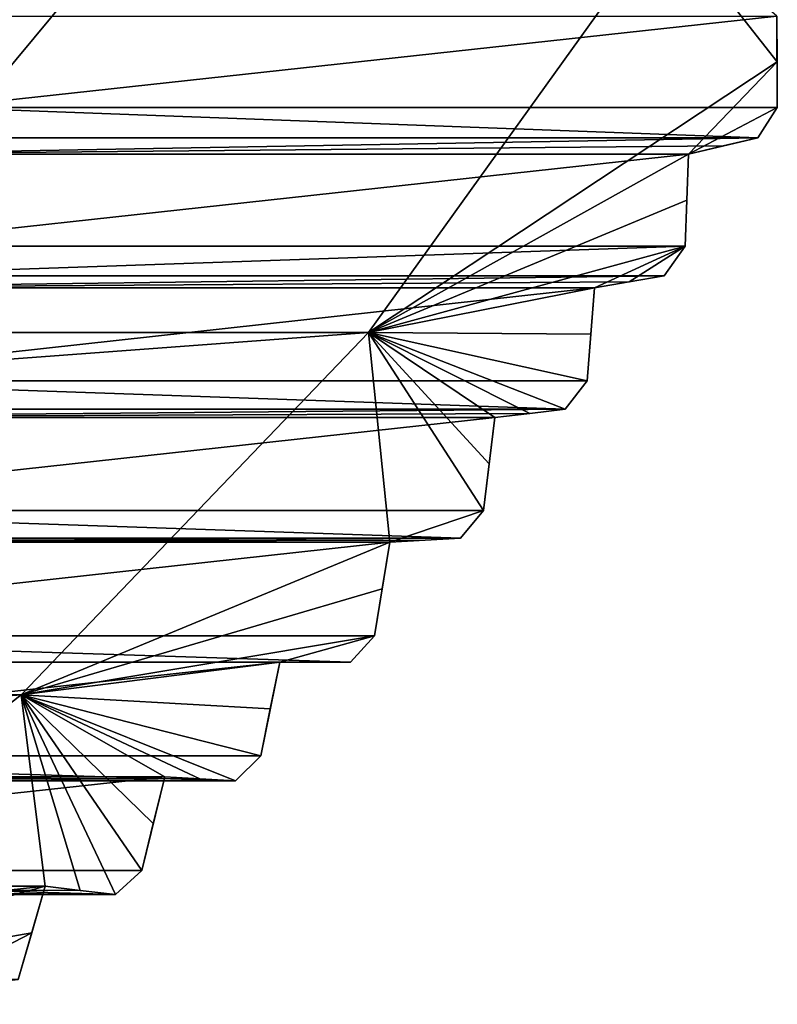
# Model space of a CAD drawing. Header units: millimetres. Extents: x -682 to 137, y -14 to 967.
# Tile 52 of 256: x -587.51 to -584.68, y -11.36 to -7.67. Entities that reach past the tile are written whole.
import ezdxf

# ---------------------------------------------------------------- set-up
doc = ezdxf.new("R2010")
doc.units = ezdxf.units.MM
doc.header["$LTSCALE"] = 65.185185
for name, color, linetype in [('4121', 7, 'CONTINUOUS'), ('4123', 7, 'CONTINUOUS'), ('4124', 7, 'CONTINUOUS'), ('4125', 7, 'CONTINUOUS'), ('4137', 7, 'CONTINUOUS'), ('4140', 7, 'CONTINUOUS'), ('4315', 7, 'CONTINUOUS'), ('4316', 7, 'CONTINUOUS'), ('4317', 7, 'CONTINUOUS'), ('4318', 7, 'CONTINUOUS'), ('4319', 7, 'CONTINUOUS'), ('4320', 7, 'CONTINUOUS'), ('4321', 7, 'CONTINUOUS'), ('4322', 7, 'CONTINUOUS'), ('4323', 7, 'CONTINUOUS'), ('4324', 7, 'CONTINUOUS'), ('4325', 7, 'CONTINUOUS'), ('4326', 7, 'CONTINUOUS'), ('4327', 7, 'CONTINUOUS'), ('4328', 7, 'CONTINUOUS'), ('4329', 7, 'CONTINUOUS')]:
    doc.layers.add(name, color=color, linetype=linetype)

msp = doc.modelspace()

# ---------------------------------------------------------------- linework, layer by layer
at = {"layer": '4121', "color": 7, "linetype": 'CONTINUOUS', "true_color": 0x191919}
for points in [[(-587.8127, -7.9988, -128.0841), (-584.7505, -8.1126, -117.5186), (-587.8856, -8.1126, -128.0624), (-587.8127, -7.9988, -128.0841)], [(-584.6776, -7.9988, -117.5403), (-584.7505, -8.1126, -117.5186), (-587.8127, -7.9988, -128.0841), (-584.6776, -7.9988, -117.5403)], [(-585.023, -8.5187, -117.4376), (-585.1006, -8.6291, -117.4145), (-588.2357, -8.6291, -127.9583), (-585.023, -8.5187, -117.4376)], [(-588.1581, -8.5187, -127.9814), (-585.023, -8.5187, -117.4376), (-588.2357, -8.6291, -127.9583), (-588.1581, -8.5187, -127.9814)], [(-588.525, -9.0224, -127.8723), (-585.472, -9.1292, -117.3041), (-588.6071, -9.1292, -127.8479), (-588.525, -9.0224, -127.8723)], [(-585.3899, -9.0224, -117.3285), (-585.472, -9.1292, -117.3041), (-588.525, -9.0224, -127.8723), (-585.3899, -9.0224, -117.3285)], [(-588.9126, -9.5089, -127.757), (-585.864, -9.6119, -117.1875), (-588.9991, -9.6119, -127.7313), (-588.9126, -9.5089, -127.757)], [(-585.7775, -9.5089, -117.2133), (-585.864, -9.6119, -117.1875), (-588.9126, -9.5089, -127.757), (-585.7775, -9.5089, -117.2133)], [(-589.3201, -9.9774, -127.6359), (-586.2758, -10.0763, -117.0651), (-589.4109, -10.0763, -127.6089), (-589.3201, -9.9774, -127.6359)], [(-586.1851, -9.9774, -117.0921), (-586.2758, -10.0763, -117.0651), (-589.3201, -9.9774, -127.6359), (-586.1851, -9.9774, -117.0921)], [(-589.7469, -10.4268, -127.509), (-586.7066, -10.5215, -116.937), (-589.8417, -10.5215, -127.4808), (-589.7469, -10.4268, -127.509)], [(-586.6118, -10.4268, -116.9652), (-586.7066, -10.5215, -116.937), (-589.7469, -10.4268, -127.509), (-586.6118, -10.4268, -116.9652)], [(-590.192, -10.8564, -127.3766), (-587.1556, -10.9467, -116.8035), (-590.2907, -10.9467, -127.3473), (-590.192, -10.8564, -127.3766)], [(-587.057, -10.8564, -116.8328), (-587.1556, -10.9467, -116.8035), (-590.192, -10.8564, -127.3766), (-587.057, -10.8564, -116.8328)]]:
    msp.add_3dface(points, dxfattribs=at)
at = {"layer": '4123', "color": 7, "linetype": 'CONTINUOUS', "true_color": 0x191919}
for points in [[(-591.4303, -9.2574, -125.9652), (-586.5347, -6.6229, -117.5098), (-589.2416, -6.6218, -126.6159), (-591.4303, -9.2574, -125.9652)], [(-588.7233, -9.2579, -116.859), (-586.5347, -6.6229, -117.5098), (-591.4303, -9.2574, -125.9652), (-588.7233, -9.2579, -116.859)]]:
    msp.add_3dface(points, dxfattribs=at)
at = {"layer": '4124', "color": 7, "linetype": 'CONTINUOUS', "true_color": 0x191919}
for points in [[(-587.1395, -6.2174, -117.3299), (-586.5347, -6.6229, -117.5098), (-589.1941, -8.6911, -116.719), (-587.1395, -6.2174, -117.3299)], [(-586.5347, -6.6229, -117.5098), (-588.7233, -9.2579, -116.859), (-589.1941, -8.6911, -116.719), (-586.5347, -6.6229, -117.5098)]]:
    msp.add_3dface(points, dxfattribs=at)
at = {"layer": '4125', "color": 7, "linetype": 'CONTINUOUS', "true_color": 0x191919}
msp.add_3dface([(-587.1395, -6.2174, -117.3299), (-589.1941, -8.6911, -116.719), (-587.852, -6.2174, -119.7262), (-587.1395, -6.2174, -117.3299)], dxfattribs=at)
at = {"layer": '4137', "color": 7, "linetype": 'CONTINUOUS', "true_color": 0x191919}
for points in [[(-592.1971, -6.8389, -114.2612), (-594.6695, -7.7781, -113.5261), (-585.097, -7.294, -116.3723), (-592.1971, -6.8389, -114.2612)], [(-585.097, -7.294, -116.3723), (-594.6695, -7.7781, -113.5261), (-605.7625, -8.8418, -110.2277), (-585.097, -7.294, -116.3723)], [(-586.2079, -8.8418, -116.042), (-585.097, -7.294, -116.3723), (-605.7625, -8.8418, -110.2277), (-586.2079, -8.8418, -116.042)], [(-604.462, -10.1988, -110.6144), (-586.2079, -8.8418, -116.042), (-605.7625, -8.8418, -110.2277), (-604.462, -10.1988, -110.6144)], [(-587.5084, -10.1988, -115.6554), (-586.2079, -8.8418, -116.042), (-604.462, -10.1988, -110.6144), (-587.5084, -10.1988, -115.6554)], [(-602.9785, -11.3581, -111.0555), (-587.5084, -10.1988, -115.6554), (-604.462, -10.1988, -110.6144), (-602.9785, -11.3581, -111.0555)], [(-588.9919, -11.3581, -115.2142), (-587.5084, -10.1988, -115.6554), (-602.9785, -11.3581, -111.0555), (-588.9919, -11.3581, -115.2142)]]:
    msp.add_3dface(points, dxfattribs=at)
at = {"layer": '4140', "color": 7, "linetype": 'CONTINUOUS', "true_color": 0x191919}
for points in [[(-585.097, -7.294, -116.3723), (-586.2079, -8.8418, -116.042), (-584.6782, -7.8273, -117.4089), (-585.097, -7.294, -116.3723)], [(-584.6791, -7.6565, -117.2791), (-585.097, -7.294, -116.3723), (-584.6782, -7.8273, -117.4089), (-584.6791, -7.6565, -117.2791)], [(-584.6782, -7.8273, -117.4089), (-586.2079, -8.8418, -116.042), (-585.0101, -8.1735, -117.1806), (-584.6782, -7.8273, -117.4089)], [(-584.6776, -7.9988, -117.5403), (-584.6782, -7.8273, -117.4089), (-585.0101, -8.1735, -117.1806), (-584.6776, -7.9988, -117.5403)], [(-584.7505, -8.1126, -117.5186), (-584.6776, -7.9988, -117.5403), (-585.0101, -8.1735, -117.1806), (-584.7505, -8.1126, -117.5186)], [(-584.8805, -8.1431, -117.3487), (-584.7505, -8.1126, -117.5186), (-585.0101, -8.1735, -117.1806), (-584.8805, -8.1431, -117.3487)], [(-585.0101, -8.1735, -117.1806), (-586.2079, -8.8418, -116.042), (-585.0164, -8.3457, -117.3083), (-585.0101, -8.1735, -117.1806)], [(-586.2079, -8.8418, -116.042), (-585.023, -8.5187, -117.4376), (-585.0164, -8.3457, -117.3083), (-586.2079, -8.8418, -116.042)], [(-585.023, -8.5187, -117.4376), (-586.2079, -8.8418, -116.042), (-585.3625, -8.6749, -117.0758), (-585.023, -8.5187, -117.4376)], [(-585.2317, -8.652, -117.2443), (-585.023, -8.5187, -117.4376), (-585.3625, -8.6749, -117.0758), (-585.2317, -8.652, -117.2443)], [(-585.1006, -8.6291, -117.4145), (-585.023, -8.5187, -117.4376), (-585.2317, -8.652, -117.2443), (-585.1006, -8.6291, -117.4145)], [(-585.3625, -8.6749, -117.0758), (-586.2079, -8.8418, -116.042), (-585.376, -8.8482, -117.2014), (-585.3625, -8.6749, -117.0758)], [(-586.2079, -8.8418, -116.042), (-587.5084, -10.1988, -115.6554), (-586.1285, -9.6272, -116.8481), (-586.2079, -8.8418, -116.042)], [(-585.472, -9.1292, -117.3041), (-586.2079, -8.8418, -116.042), (-585.6039, -9.1445, -117.1336), (-585.472, -9.1292, -117.3041)], [(-586.2079, -8.8418, -116.042), (-585.472, -9.1292, -117.3041), (-585.3899, -9.0224, -117.3285), (-586.2079, -8.8418, -116.042)], [(-586.2079, -8.8418, -116.042), (-585.3899, -9.0224, -117.3285), (-585.376, -8.8482, -117.2014), (-586.2079, -8.8418, -116.042)], [(-586.2079, -8.8418, -116.042), (-585.7775, -9.5089, -117.2133), (-585.7563, -9.3339, -117.0883), (-586.2079, -8.8418, -116.042)], [(-585.7775, -9.5089, -117.2133), (-586.2079, -8.8418, -116.042), (-586.1285, -9.6272, -116.8481), (-585.7775, -9.5089, -117.2133)], [(-585.6039, -9.1445, -117.1336), (-586.2079, -8.8418, -116.042), (-585.7355, -9.1597, -116.9649), (-585.6039, -9.1445, -117.1336)], [(-585.7355, -9.1597, -116.9649), (-586.2079, -8.8418, -116.042), (-585.7563, -9.3339, -117.0883), (-585.7355, -9.1597, -116.9649)], [(-585.864, -9.6119, -117.1875), (-585.7775, -9.5089, -117.2133), (-586.1285, -9.6272, -116.8481), (-585.864, -9.6119, -117.1875)], [(-585.9964, -9.6195, -117.0169), (-585.864, -9.6119, -117.1875), (-586.1285, -9.6272, -116.8481), (-585.9964, -9.6195, -117.0169)], [(-586.1285, -9.6272, -116.8481), (-587.5084, -10.1988, -115.6554), (-586.1565, -9.8019, -116.9693), (-586.1285, -9.6272, -116.8481)], [(-587.5084, -10.1988, -115.6554), (-586.1851, -9.9774, -117.0921), (-586.1565, -9.8019, -116.9693), (-587.5084, -10.1988, -115.6554)], [(-586.1851, -9.9774, -117.0921), (-587.5084, -10.1988, -115.6554), (-586.5406, -10.0763, -116.7256), (-586.1851, -9.9774, -117.0921)], [(-586.2758, -10.0763, -117.0651), (-586.1851, -9.9774, -117.0921), (-586.5406, -10.0763, -116.7256), (-586.2758, -10.0763, -117.0651)], [(-586.5406, -10.0763, -116.7256), (-587.5084, -10.1988, -115.6554), (-586.576, -10.2511, -116.8446), (-586.5406, -10.0763, -116.7256)], [(-586.4083, -10.0763, -116.8944), (-586.2758, -10.0763, -117.0651), (-586.5406, -10.0763, -116.7256), (-586.4083, -10.0763, -116.8944)], [(-587.5084, -10.1988, -115.6554), (-588.9919, -11.3581, -115.2142), (-587.4191, -10.9161, -116.4643), (-587.5084, -10.1988, -115.6554)], [(-586.7066, -10.5215, -116.937), (-587.5084, -10.1988, -115.6554), (-586.839, -10.5138, -116.7664), (-586.7066, -10.5215, -116.937)], [(-587.5084, -10.1988, -115.6554), (-586.7066, -10.5215, -116.937), (-586.6118, -10.4268, -116.9652), (-587.5084, -10.1988, -115.6554)], [(-587.5084, -10.1988, -115.6554), (-586.6118, -10.4268, -116.9652), (-586.576, -10.2511, -116.8446), (-587.5084, -10.1988, -115.6554)], [(-587.1556, -10.9467, -116.8035), (-587.5084, -10.1988, -115.6554), (-587.2875, -10.9314, -116.633), (-587.1556, -10.9467, -116.8035)], [(-587.5084, -10.1988, -115.6554), (-587.1556, -10.9467, -116.8035), (-587.057, -10.8564, -116.8328), (-587.5084, -10.1988, -115.6554)], [(-587.5084, -10.1988, -115.6554), (-587.057, -10.8564, -116.8328), (-587.0138, -10.6809, -116.7144), (-587.5084, -10.1988, -115.6554)], [(-586.839, -10.5138, -116.7664), (-587.5084, -10.1988, -115.6554), (-586.971, -10.5062, -116.5976), (-586.839, -10.5138, -116.7664)], [(-586.971, -10.5062, -116.5976), (-587.5084, -10.1988, -115.6554), (-587.0138, -10.6809, -116.7144), (-586.971, -10.5062, -116.5976)], [(-587.2875, -10.9314, -116.633), (-587.5084, -10.1988, -115.6554), (-587.4191, -10.9161, -116.4643), (-587.2875, -10.9314, -116.633)], [(-587.4191, -10.9161, -116.4643), (-588.9919, -11.3581, -115.2142), (-587.4691, -11.0903, -116.579), (-587.4191, -10.9161, -116.4643)], [(-587.4691, -11.0903, -116.579), (-588.9919, -11.3581, -115.2142), (-587.8839, -11.3053, -116.3262), (-587.4691, -11.0903, -116.579)], [(-587.5196, -11.2654, -116.6953), (-587.4691, -11.0903, -116.579), (-587.8839, -11.3053, -116.3262), (-587.5196, -11.2654, -116.6953)]]:
    msp.add_3dface(points, dxfattribs=at)
at = {"layer": '4315', "color": 7, "linetype": 'CONTINUOUS', "true_color": 0x191919}
for points in [[(-587.8127, -7.9988, -128.0841), (-587.8854, -7.6565, -128.0625), (-584.6791, -7.6565, -117.2791), (-587.8127, -7.9988, -128.0841)], [(-584.6776, -7.9988, -117.5403), (-587.8127, -7.9988, -128.0841), (-584.6791, -7.6565, -117.2791), (-584.6776, -7.9988, -117.5403)], [(-584.6776, -7.9988, -117.5403), (-584.6791, -7.6565, -117.2791), (-584.6782, -7.8273, -117.4089), (-584.6776, -7.9988, -117.5403)]]:
    msp.add_3dface(points, dxfattribs=at)
at = {"layer": '4316', "color": 7, "linetype": 'CONTINUOUS', "true_color": 0x191919}
for points in [[(-587.8856, -8.1126, -128.0624), (-584.7505, -8.1126, -117.5186), (-588.2165, -8.1735, -127.964), (-587.8856, -8.1126, -128.0624)], [(-588.2165, -8.1735, -127.964), (-584.7505, -8.1126, -117.5186), (-584.8805, -8.1431, -117.3487), (-588.2165, -8.1735, -127.964)], [(-588.2165, -8.1735, -127.964), (-584.8805, -8.1431, -117.3487), (-585.0101, -8.1735, -117.1806), (-588.2165, -8.1735, -127.964)]]:
    msp.add_3dface(points, dxfattribs=at)
at = {"layer": '4317', "color": 7, "linetype": 'CONTINUOUS', "true_color": 0x191919}
for points in [[(-588.1581, -8.5187, -127.9814), (-588.2165, -8.1735, -127.964), (-585.0101, -8.1735, -117.1806), (-588.1581, -8.5187, -127.9814)], [(-585.023, -8.5187, -117.4376), (-588.1581, -8.5187, -127.9814), (-585.0101, -8.1735, -117.1806), (-585.023, -8.5187, -117.4376)], [(-585.023, -8.5187, -117.4376), (-585.0101, -8.1735, -117.1806), (-585.0164, -8.3457, -117.3083), (-585.023, -8.5187, -117.4376)]]:
    msp.add_3dface(points, dxfattribs=at)
at = {"layer": '4318', "color": 7, "linetype": 'CONTINUOUS', "true_color": 0x191919}
for points in [[(-588.2357, -8.6291, -127.9583), (-585.1006, -8.6291, -117.4145), (-588.5689, -8.6749, -127.8593), (-588.2357, -8.6291, -127.9583)], [(-588.5689, -8.6749, -127.8593), (-585.1006, -8.6291, -117.4145), (-585.2317, -8.652, -117.2443), (-588.5689, -8.6749, -127.8593)], [(-588.5689, -8.6749, -127.8593), (-585.2317, -8.652, -117.2443), (-585.3625, -8.6749, -117.0758), (-588.5689, -8.6749, -127.8593)]]:
    msp.add_3dface(points, dxfattribs=at)
at = {"layer": '4319', "color": 7, "linetype": 'CONTINUOUS', "true_color": 0x191919}
for points in [[(-588.525, -9.0224, -127.8723), (-588.5689, -8.6749, -127.8593), (-585.3625, -8.6749, -117.0758), (-588.525, -9.0224, -127.8723)], [(-585.3899, -9.0224, -117.3285), (-588.525, -9.0224, -127.8723), (-585.3625, -8.6749, -117.0758), (-585.3899, -9.0224, -117.3285)], [(-585.3899, -9.0224, -117.3285), (-585.3625, -8.6749, -117.0758), (-585.376, -8.8482, -117.2014), (-585.3899, -9.0224, -117.3285)]]:
    msp.add_3dface(points, dxfattribs=at)
at = {"layer": '4320', "color": 7, "linetype": 'CONTINUOUS', "true_color": 0x191919}
for points in [[(-588.6071, -9.1292, -127.8479), (-585.472, -9.1292, -117.3041), (-588.9419, -9.1597, -127.7483), (-588.6071, -9.1292, -127.8479)], [(-588.9419, -9.1597, -127.7483), (-585.472, -9.1292, -117.3041), (-585.6039, -9.1445, -117.1336), (-588.9419, -9.1597, -127.7483)], [(-588.9419, -9.1597, -127.7483), (-585.6039, -9.1445, -117.1336), (-585.7355, -9.1597, -116.9649), (-588.9419, -9.1597, -127.7483)]]:
    msp.add_3dface(points, dxfattribs=at)
at = {"layer": '4321', "color": 7, "linetype": 'CONTINUOUS', "true_color": 0x191919}
for points in [[(-588.9126, -9.5089, -127.757), (-588.9419, -9.1597, -127.7483), (-585.7355, -9.1597, -116.9649), (-588.9126, -9.5089, -127.757)], [(-585.7775, -9.5089, -117.2133), (-588.9126, -9.5089, -127.757), (-585.7355, -9.1597, -116.9649), (-585.7775, -9.5089, -117.2133)], [(-585.7775, -9.5089, -117.2133), (-585.7355, -9.1597, -116.9649), (-585.7563, -9.3339, -117.0883), (-585.7775, -9.5089, -117.2133)]]:
    msp.add_3dface(points, dxfattribs=at)
at = {"layer": '4322', "color": 7, "linetype": 'CONTINUOUS', "true_color": 0x191919}
for points in [[(-588.9991, -9.6119, -127.7313), (-585.864, -9.6119, -117.1875), (-589.3348, -9.6272, -127.6315), (-588.9991, -9.6119, -127.7313)], [(-589.3348, -9.6272, -127.6315), (-585.864, -9.6119, -117.1875), (-585.9964, -9.6195, -117.0169), (-589.3348, -9.6272, -127.6315)], [(-589.3348, -9.6272, -127.6315), (-585.9964, -9.6195, -117.0169), (-586.1285, -9.6272, -116.8481), (-589.3348, -9.6272, -127.6315)]]:
    msp.add_3dface(points, dxfattribs=at)
at = {"layer": '4323', "color": 7, "linetype": 'CONTINUOUS', "true_color": 0x191919}
for points in [[(-589.3201, -9.9774, -127.6359), (-589.3348, -9.6272, -127.6315), (-586.1285, -9.6272, -116.8481), (-589.3201, -9.9774, -127.6359)], [(-586.1851, -9.9774, -117.0921), (-589.3201, -9.9774, -127.6359), (-586.1285, -9.6272, -116.8481), (-586.1851, -9.9774, -117.0921)], [(-586.1851, -9.9774, -117.0921), (-586.1285, -9.6272, -116.8481), (-586.1565, -9.8019, -116.9693), (-586.1851, -9.9774, -117.0921)]]:
    msp.add_3dface(points, dxfattribs=at)
at = {"layer": '4324', "color": 7, "linetype": 'CONTINUOUS', "true_color": 0x191919}
for points in [[(-589.7469, -10.0763, -127.509), (-586.4083, -10.0763, -116.8944), (-586.5406, -10.0763, -116.7256), (-589.7469, -10.0763, -127.509)], [(-589.4109, -10.0763, -127.6089), (-586.2758, -10.0763, -117.0651), (-589.7469, -10.0763, -127.509), (-589.4109, -10.0763, -127.6089)], [(-589.7469, -10.0763, -127.509), (-586.2758, -10.0763, -117.0651), (-586.4083, -10.0763, -116.8944), (-589.7469, -10.0763, -127.509)]]:
    msp.add_3dface(points, dxfattribs=at)
at = {"layer": '4325', "color": 7, "linetype": 'CONTINUOUS', "true_color": 0x191919}
for points in [[(-586.6118, -10.4268, -116.9652), (-589.7469, -10.4268, -127.509), (-586.5406, -10.0763, -116.7256), (-586.6118, -10.4268, -116.9652)], [(-589.7469, -10.4268, -127.509), (-589.7469, -10.0763, -127.509), (-586.5406, -10.0763, -116.7256), (-589.7469, -10.4268, -127.509)], [(-586.6118, -10.4268, -116.9652), (-586.5406, -10.0763, -116.7256), (-586.576, -10.2511, -116.8446), (-586.6118, -10.4268, -116.9652)]]:
    msp.add_3dface(points, dxfattribs=at)
at = {"layer": '4326', "color": 7, "linetype": 'CONTINUOUS', "true_color": 0x191919}
for points in [[(-590.1774, -10.5062, -127.381), (-586.839, -10.5138, -116.7664), (-586.971, -10.5062, -116.5976), (-590.1774, -10.5062, -127.381)], [(-589.8417, -10.5215, -127.4808), (-586.7066, -10.5215, -116.937), (-590.1774, -10.5062, -127.381), (-589.8417, -10.5215, -127.4808)], [(-590.1774, -10.5062, -127.381), (-586.7066, -10.5215, -116.937), (-586.839, -10.5138, -116.7664), (-590.1774, -10.5062, -127.381)]]:
    msp.add_3dface(points, dxfattribs=at)
at = {"layer": '4327', "color": 7, "linetype": 'CONTINUOUS', "true_color": 0x191919}
for points in [[(-587.057, -10.8564, -116.8328), (-590.192, -10.8564, -127.3766), (-586.971, -10.5062, -116.5976), (-587.057, -10.8564, -116.8328)], [(-590.192, -10.8564, -127.3766), (-590.1774, -10.5062, -127.381), (-586.971, -10.5062, -116.5976), (-590.192, -10.8564, -127.3766)], [(-587.057, -10.8564, -116.8328), (-586.971, -10.5062, -116.5976), (-587.0138, -10.6809, -116.7144), (-587.057, -10.8564, -116.8328)]]:
    msp.add_3dface(points, dxfattribs=at)
at = {"layer": '4328', "color": 7, "linetype": 'CONTINUOUS', "true_color": 0x191919}
for points in [[(-590.6254, -10.9161, -127.2478), (-587.2875, -10.9314, -116.633), (-587.4191, -10.9161, -116.4643), (-590.6254, -10.9161, -127.2478)], [(-590.2907, -10.9467, -127.3473), (-587.1556, -10.9467, -116.8035), (-590.6254, -10.9161, -127.2478), (-590.2907, -10.9467, -127.3473)], [(-590.6254, -10.9161, -127.2478), (-587.1556, -10.9467, -116.8035), (-587.2875, -10.9314, -116.633), (-590.6254, -10.9161, -127.2478)]]:
    msp.add_3dface(points, dxfattribs=at)
at = {"layer": '4329', "color": 7, "linetype": 'CONTINUOUS', "true_color": 0x191919}
for points in [[(-587.5196, -11.2654, -116.6953), (-590.6547, -11.2654, -127.239), (-587.4191, -10.9161, -116.4643), (-587.5196, -11.2654, -116.6953)], [(-590.6547, -11.2654, -127.239), (-590.6254, -10.9161, -127.2478), (-587.4191, -10.9161, -116.4643), (-590.6547, -11.2654, -127.239)], [(-587.5196, -11.2654, -116.6953), (-587.4191, -10.9161, -116.4643), (-587.4691, -11.0903, -116.579), (-587.5196, -11.2654, -116.6953)]]:
    msp.add_3dface(points, dxfattribs=at)

doc.saveas('drawing.dxf')
